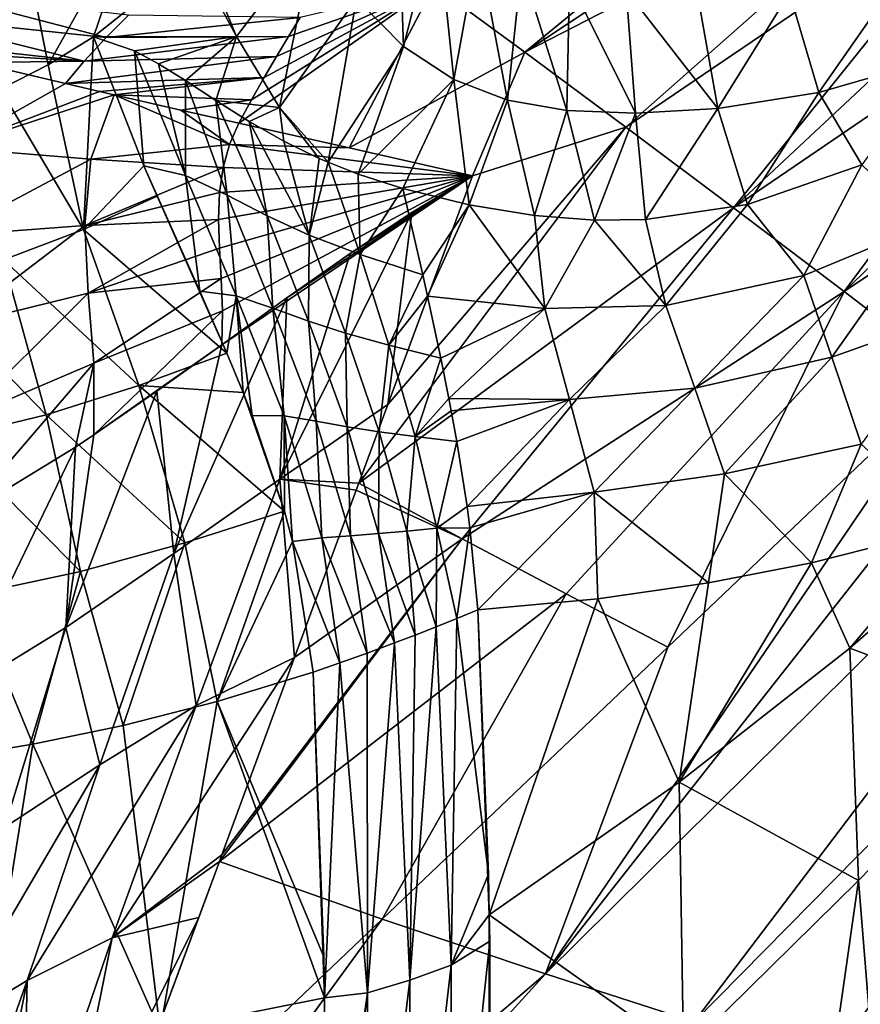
# Model space of a CAD drawing. Header units: millimetres. Extents: x -84 to 84, y -375 to 274.
# Tile 56 of 108: x 8 to 25, y 13 to 32. Entities that reach past the tile are written whole.
import ezdxf

# ---------------------------------------------------------------- set-up
doc = ezdxf.new("R2010")
doc.units = ezdxf.units.MM
doc.header["$LTSCALE"] = 148.96817
for name, color, linetype in [('29', 7, 'CONTINUOUS'), ('31', 7, 'CONTINUOUS'), ('32', 7, 'CONTINUOUS'), ('33', 7, 'CONTINUOUS'), ('35', 7, 'CONTINUOUS'), ('36', 7, 'CONTINUOUS'), ('37', 7, 'CONTINUOUS'), ('39', 7, 'CONTINUOUS'), ('42', 7, 'CONTINUOUS'), ('43', 7, 'CONTINUOUS'), ('45', 7, 'CONTINUOUS'), ('46', 7, 'CONTINUOUS'), ('48', 7, 'CONTINUOUS'), ('49', 7, 'CONTINUOUS'), ('51', 7, 'CONTINUOUS')]:
    doc.layers.add(name, color=color, linetype=linetype)

msp = doc.modelspace()

# ---------------------------------------------------------------- linework, layer by layer
at = {"layer": '29', "color": 7, "linetype": 'CONTINUOUS', "true_color": 0x69ffac}
for points in [[(22.492, 28.58, -10.869), (24.733, 29.359, -8.791), (23.595, 27.185, -10.894), (22.492, 28.58, -10.869)], [(23.595, 27.185, -10.894), (24.733, 29.359, -8.791), (25.976, 28.173, -8.755), (23.595, 27.185, -10.894)], [(15.737, 28.89, -16.494), (17.033, 28.571, -15.497), (16.126, 27.197, -16.816), (15.737, 28.89, -16.494)], [(16.126, 27.197, -16.816), (17.033, 28.571, -15.497), (16.219, 26.783, -16.886), (16.126, 27.197, -16.816)], [(16.219, 26.783, -16.886), (17.033, 28.571, -15.497), (18.516, 26.54, -15.1), (16.219, 26.783, -16.886)], [(17.033, 28.571, -15.497), (18.317, 28.364, -14.466), (18.516, 26.54, -15.1), (17.033, 28.571, -15.497)], [(20.49, 28.285, -12.639), (22.492, 28.58, -10.869), (20.892, 26.597, -13.182), (20.49, 28.285, -12.639)], [(20.892, 26.597, -13.182), (22.492, 28.58, -10.869), (23.595, 27.185, -10.894), (20.892, 26.597, -13.182)], [(18.317, 28.364, -14.466), (19.491, 28.273, -13.492), (18.516, 26.54, -15.1), (18.317, 28.364, -14.466)], [(18.516, 26.54, -15.1), (19.491, 28.273, -13.492), (20.892, 26.597, -13.182), (18.516, 26.54, -15.1)], [(19.491, 28.273, -13.492), (20.49, 28.285, -12.639), (20.892, 26.597, -13.182), (19.491, 28.273, -13.492)], [(23.595, 27.185, -10.894), (25.976, 28.173, -8.755), (24.148, 25.582, -11.183), (23.595, 27.185, -10.894)], [(24.148, 25.582, -11.183), (25.976, 28.173, -8.755), (26.622, 26.465, -9.058), (24.148, 25.582, -11.183)], [(20.892, 26.597, -13.182), (23.595, 27.185, -10.894), (21.457, 24.978, -13.408), (20.892, 26.597, -13.182)], [(21.457, 24.978, -13.408), (23.595, 27.185, -10.894), (24.148, 25.582, -11.183), (21.457, 24.978, -13.408)], [(16.219, 26.783, -16.886), (18.516, 26.54, -15.1), (16.48, 25.565, -17.079), (16.219, 26.783, -16.886)], [(16.48, 25.565, -17.079), (18.516, 26.54, -15.1), (16.638, 24.776, -17.194), (16.48, 25.565, -17.079)], [(16.638, 24.776, -17.194), (18.516, 26.54, -15.1), (19.005, 24.753, -15.366), (16.638, 24.776, -17.194)], [(18.516, 26.54, -15.1), (20.892, 26.597, -13.182), (19.005, 24.753, -15.366), (18.516, 26.54, -15.1)], [(19.005, 24.753, -15.366), (20.892, 26.597, -13.182), (21.457, 24.978, -13.408), (19.005, 24.753, -15.366)], [(24.719, 23.875, -11.284), (24.148, 25.582, -11.183), (26.622, 26.465, -9.058), (24.719, 23.875, -11.284)], [(22.038, 23.297, -13.502), (21.457, 24.978, -13.408), (24.148, 25.582, -11.183), (22.038, 23.297, -13.502)], [(24.719, 23.875, -11.284), (22.038, 23.297, -13.502), (24.148, 25.582, -11.183), (24.719, 23.875, -11.284)], [(19.487, 22.936, -15.554), (19.005, 24.753, -15.366), (21.457, 24.978, -13.408), (19.487, 22.936, -15.554)], [(22.038, 23.297, -13.502), (19.487, 22.936, -15.554), (21.457, 24.978, -13.408), (22.038, 23.297, -13.502)], [(16.638, 24.776, -17.194), (19.005, 24.753, -15.366), (16.684, 24.535, -17.228), (16.638, 24.776, -17.194)], [(16.684, 24.535, -17.228), (19.005, 24.753, -15.366), (16.794, 23.932, -17.312), (16.684, 24.535, -17.228)], [(19.005, 24.753, -15.366), (16.995, 22.655, -17.484), (16.794, 23.932, -17.312), (19.005, 24.753, -15.366)], [(19.487, 22.936, -15.554), (16.995, 22.655, -17.484), (19.005, 24.753, -15.366), (19.487, 22.936, -15.554)], [(22.038, 23.297, -13.502), (24.719, 23.875, -11.284), (23.743, 21.552, -12.623), (22.038, 23.297, -13.502)], [(23.743, 21.552, -12.623), (24.719, 23.875, -11.284), (26.511, 22.253, -10.301), (23.743, 21.552, -12.623)], [(19.487, 22.936, -15.554), (22.038, 23.297, -13.502), (21.729, 21.161, -14.287), (19.487, 22.936, -15.554)], [(21.729, 21.161, -14.287), (22.038, 23.297, -13.502), (23.743, 21.552, -12.623), (21.729, 21.161, -14.287)], [(16.995, 22.655, -17.484), (19.487, 22.936, -15.554), (17.051, 22.238, -17.539), (16.995, 22.655, -17.484)], [(17.051, 22.238, -17.539), (19.487, 22.936, -15.554), (17.205, 20.63, -17.761), (17.051, 22.238, -17.539)], [(17.205, 20.63, -17.761), (19.487, 22.936, -15.554), (19.558, 20.847, -16.012), (17.205, 20.63, -17.761)], [(19.558, 20.847, -16.012), (19.487, 22.936, -15.554), (21.729, 21.161, -14.287), (19.558, 20.847, -16.012)]]:
    msp.add_3dface(points, dxfattribs=at)
at = {"layer": '31', "color": 7, "linetype": 'CONTINUOUS', "true_color": 0x69ffac}
for points in [[(9.668, 31.867, -20.62), (9.472, 28.086, -21.374), (8.779, 31.321, -21.267), (9.668, 31.867, -20.62)], [(10.66, 29.34, -20.445), (9.472, 28.086, -21.374), (9.668, 31.867, -20.62), (10.66, 29.34, -20.445)], [(8.779, 31.321, -21.267), (9.472, 28.086, -21.374), (7.849, 30.844, -21.834), (8.779, 31.321, -21.267)], [(9.472, 28.086, -21.374), (7.909, 27.494, -22.222), (7.849, 30.844, -21.834), (9.472, 28.086, -21.374)], [(10.922, 28.741, -20.389), (9.472, 28.086, -21.374), (10.66, 29.34, -20.445), (10.922, 28.741, -20.389)], [(10.922, 28.741, -20.389), (12.286, 25.663, -20.092), (9.472, 28.086, -21.374), (10.922, 28.741, -20.389)], [(11.755, 26.881, -20.205), (12.286, 25.663, -20.092), (10.922, 28.741, -20.389), (11.755, 26.881, -20.205)], [(11.182, 28.159, -20.332), (11.755, 26.881, -20.205), (10.922, 28.741, -20.389), (11.182, 28.159, -20.332)], [(9.472, 28.086, -21.374), (10.562, 25.031, -21.205), (7.909, 27.494, -22.222), (9.472, 28.086, -21.374)], [(12.286, 25.663, -20.092), (10.562, 25.031, -21.205), (9.472, 28.086, -21.374), (12.286, 25.663, -20.092)], [(7.909, 27.494, -22.222), (8.741, 24.452, -22.172), (6.246, 27.022, -22.913), (7.909, 27.494, -22.222)], [(10.562, 25.031, -21.205), (8.741, 24.452, -22.172), (7.909, 27.494, -22.222), (10.562, 25.031, -21.205)], [(8.741, 24.452, -22.172), (6.819, 23.986, -22.968), (6.246, 27.022, -22.913), (8.741, 24.452, -22.172)], [(12.286, 25.663, -20.092), (12.604, 24.891, -20.03), (10.562, 25.031, -21.205), (12.286, 25.663, -20.092)], [(10.562, 25.031, -21.205), (11.462, 21.942, -21.119), (8.741, 24.452, -22.172), (10.562, 25.031, -21.205)], [(13.415, 22.565, -19.919), (11.462, 21.942, -21.119), (10.562, 25.031, -21.205), (13.415, 22.565, -19.919)], [(12.604, 24.891, -20.03), (13.415, 22.565, -19.919), (10.562, 25.031, -21.205), (12.604, 24.891, -20.03)], [(12.78, 24.442, -19.999), (13.415, 22.565, -19.919), (12.604, 24.891, -20.03), (12.78, 24.442, -19.999)], [(8.741, 24.452, -22.172), (9.418, 21.379, -22.171), (6.819, 23.986, -22.968), (8.741, 24.452, -22.172)], [(11.462, 21.942, -21.119), (9.418, 21.379, -22.171), (8.741, 24.452, -22.172), (11.462, 21.942, -21.119)], [(9.418, 21.379, -22.171), (7.275, 20.924, -23.044), (6.819, 23.986, -22.968), (9.418, 21.379, -22.171)], [(13.415, 22.565, -19.919), (12.092, 18.829, -21.166), (11.462, 21.942, -21.119), (13.415, 22.565, -19.919)], [(13.575, 21.967, -19.916), (12.092, 18.829, -21.166), (13.415, 22.565, -19.919), (13.575, 21.967, -19.916)], [(11.462, 21.942, -21.119), (10.253, 18.359, -22.097), (9.418, 21.379, -22.171), (11.462, 21.942, -21.119)], [(12.092, 18.829, -21.166), (10.253, 18.359, -22.097), (11.462, 21.942, -21.119), (12.092, 18.829, -21.166)], [(13.974, 19.408, -20.049), (12.092, 18.829, -21.166), (13.575, 21.967, -19.916), (13.974, 19.408, -20.049)], [(9.418, 21.379, -22.171), (8.481, 17.991, -22.845), (7.275, 20.924, -23.044), (9.418, 21.379, -22.171)], [(10.253, 18.359, -22.097), (8.481, 17.991, -22.845), (9.418, 21.379, -22.171), (10.253, 18.359, -22.097)], [(8.481, 17.991, -22.845), (6.755, 17.708, -23.432), (7.275, 20.924, -23.044), (8.481, 17.991, -22.845)]]:
    msp.add_3dface(points, dxfattribs=at)
at = {"layer": '32', "color": 7, "linetype": 'CONTINUOUS', "true_color": 0x69ffac}
for points in [[(10.66, 29.34, -20.445), (9.668, 31.867, -20.62), (10.476, 31.596, -20.105), (10.66, 29.34, -20.445)], [(11.476, 29.147, -19.915), (10.66, 29.34, -20.445), (10.476, 31.596, -20.105), (11.476, 29.147, -19.915)], [(10.946, 31.341, -19.805), (11.476, 29.147, -19.915), (10.476, 31.596, -20.105), (10.946, 31.341, -19.805)], [(11.471, 31.012, -19.467), (11.476, 29.147, -19.915), (10.946, 31.341, -19.805), (11.471, 31.012, -19.467)], [(12.289, 28.761, -19.4), (11.476, 29.147, -19.915), (11.471, 31.012, -19.467), (12.289, 28.761, -19.4)], [(12.07, 30.617, -19.076), (12.289, 28.761, -19.4), (11.471, 31.012, -19.467), (12.07, 30.617, -19.076)], [(13.073, 28.36, -18.901), (12.289, 28.761, -19.4), (12.07, 30.617, -19.076), (13.073, 28.36, -18.901)], [(12.725, 30.204, -18.641), (13.073, 28.36, -18.901), (12.07, 30.617, -19.076), (12.725, 30.204, -18.641)], [(13.898, 27.978, -18.36), (13.073, 28.36, -18.901), (12.725, 30.204, -18.641), (13.898, 27.978, -18.36)], [(13.402, 29.822, -18.179), (13.898, 27.978, -18.36), (12.725, 30.204, -18.641), (13.402, 29.822, -18.179)], [(14.097, 29.484, -17.693), (13.898, 27.978, -18.36), (13.402, 29.822, -18.179), (14.097, 29.484, -17.693)], [(14.273, 29.407, -17.568), (13.898, 27.978, -18.36), (14.097, 29.484, -17.693), (14.273, 29.407, -17.568)], [(14.897, 27.598, -17.679), (13.898, 27.978, -18.36), (14.273, 29.407, -17.568), (14.897, 27.598, -17.679)], [(14.859, 29.175, -17.145), (14.897, 27.598, -17.679), (14.273, 29.407, -17.568), (14.859, 29.175, -17.145)], [(11.755, 26.881, -20.205), (11.182, 28.159, -20.332), (10.66, 29.34, -20.445), (11.755, 26.881, -20.205)], [(11.755, 26.881, -20.205), (10.66, 29.34, -20.445), (11.476, 29.147, -19.915), (11.755, 26.881, -20.205)], [(11.182, 28.159, -20.332), (10.922, 28.741, -20.389), (10.66, 29.34, -20.445), (11.182, 28.159, -20.332)], [(15.737, 28.89, -16.494), (14.897, 27.598, -17.679), (14.859, 29.175, -17.145), (15.737, 28.89, -16.494)], [(11.755, 26.881, -20.205), (11.476, 29.147, -19.915), (12.468, 26.79, -19.742), (11.755, 26.881, -20.205)], [(11.476, 29.147, -19.915), (12.289, 28.761, -19.4), (12.468, 26.79, -19.742), (11.476, 29.147, -19.915)], [(15.737, 28.89, -16.494), (16.126, 27.197, -16.816), (14.897, 27.598, -17.679), (15.737, 28.89, -16.494)], [(12.289, 28.761, -19.4), (13.073, 28.36, -18.901), (13.188, 26.545, -19.288), (12.289, 28.761, -19.4)], [(12.468, 26.79, -19.742), (12.289, 28.761, -19.4), (13.188, 26.545, -19.288), (12.468, 26.79, -19.742)], [(13.073, 28.36, -18.901), (13.898, 27.978, -18.36), (13.883, 26.292, -18.846), (13.073, 28.36, -18.901)], [(13.188, 26.545, -19.288), (13.073, 28.36, -18.901), (13.883, 26.292, -18.846), (13.188, 26.545, -19.288)], [(13.883, 26.292, -18.846), (13.898, 27.978, -18.36), (14.608, 26.054, -18.372), (13.883, 26.292, -18.846)], [(13.898, 27.978, -18.36), (14.897, 27.598, -17.679), (14.608, 26.054, -18.372), (13.898, 27.978, -18.36)], [(14.608, 26.054, -18.372), (14.897, 27.598, -17.679), (15.46, 25.819, -17.794), (14.608, 26.054, -18.372)], [(14.897, 27.598, -17.679), (16.126, 27.197, -16.816), (15.46, 25.819, -17.794), (14.897, 27.598, -17.679)], [(16.126, 27.197, -16.816), (16.219, 26.783, -16.886), (15.46, 25.819, -17.794), (16.126, 27.197, -16.816)], [(12.286, 25.663, -20.092), (11.755, 26.881, -20.205), (12.468, 26.79, -19.742), (12.286, 25.663, -20.092)], [(12.604, 24.891, -20.03), (12.286, 25.663, -20.092), (12.468, 26.79, -19.742), (12.604, 24.891, -20.03)], [(12.78, 24.442, -19.999), (12.604, 24.891, -20.03), (12.468, 26.79, -19.742), (12.78, 24.442, -19.999)], [(12.78, 24.442, -19.999), (12.468, 26.79, -19.742), (13.41, 24.432, -19.594), (12.78, 24.442, -19.999)], [(12.468, 26.79, -19.742), (13.188, 26.545, -19.288), (13.41, 24.432, -19.594), (12.468, 26.79, -19.742)], [(16.219, 26.783, -16.886), (16.48, 25.565, -17.079), (15.46, 25.819, -17.794), (16.219, 26.783, -16.886)], [(13.188, 26.545, -19.288), (13.883, 26.292, -18.846), (14.038, 24.327, -19.194), (13.188, 26.545, -19.288)], [(13.41, 24.432, -19.594), (13.188, 26.545, -19.288), (14.038, 24.327, -19.194), (13.41, 24.432, -19.594)], [(13.883, 26.292, -18.846), (14.608, 26.054, -18.372), (14.646, 24.218, -18.799), (13.883, 26.292, -18.846)], [(14.038, 24.327, -19.194), (13.883, 26.292, -18.846), (14.646, 24.218, -18.799), (14.038, 24.327, -19.194)], [(14.608, 26.054, -18.372), (15.46, 25.819, -17.794), (15.27, 24.123, -18.381), (14.608, 26.054, -18.372)], [(14.646, 24.218, -18.799), (14.608, 26.054, -18.372), (15.27, 24.123, -18.381), (14.646, 24.218, -18.799)], [(15.27, 24.123, -18.381), (15.46, 25.819, -17.794), (15.977, 24.031, -17.893), (15.27, 24.123, -18.381)], [(15.46, 25.819, -17.794), (16.48, 25.565, -17.079), (15.977, 24.031, -17.893), (15.46, 25.819, -17.794)], [(16.48, 25.565, -17.079), (16.638, 24.776, -17.194), (15.977, 24.031, -17.893), (16.48, 25.565, -17.079)], [(16.638, 24.776, -17.194), (16.684, 24.535, -17.228), (15.977, 24.031, -17.893), (16.638, 24.776, -17.194)], [(16.684, 24.535, -17.228), (16.794, 23.932, -17.312), (15.977, 24.031, -17.893), (16.684, 24.535, -17.228)], [(13.415, 22.565, -19.919), (12.78, 24.442, -19.999), (13.41, 24.432, -19.594), (13.415, 22.565, -19.919)], [(13.575, 21.967, -19.916), (13.41, 24.432, -19.594), (14.148, 22.041, -19.549), (13.575, 21.967, -19.916)], [(13.575, 21.967, -19.916), (13.415, 22.565, -19.919), (13.41, 24.432, -19.594), (13.575, 21.967, -19.916)], [(13.41, 24.432, -19.594), (14.038, 24.327, -19.194), (14.148, 22.041, -19.549), (13.41, 24.432, -19.594)], [(14.038, 24.327, -19.194), (14.646, 24.218, -18.799), (14.71, 22.081, -19.182), (14.038, 24.327, -19.194)], [(14.148, 22.041, -19.549), (14.038, 24.327, -19.194), (14.71, 22.081, -19.182), (14.148, 22.041, -19.549)], [(14.646, 24.218, -18.799), (15.27, 24.123, -18.381), (15.257, 22.123, -18.812), (14.646, 24.218, -18.799)], [(14.71, 22.081, -19.182), (14.646, 24.218, -18.799), (15.257, 22.123, -18.812), (14.71, 22.081, -19.182)], [(15.257, 22.123, -18.812), (15.27, 24.123, -18.381), (15.81, 22.173, -18.427), (15.257, 22.123, -18.812)], [(15.27, 24.123, -18.381), (15.977, 24.031, -17.893), (15.81, 22.173, -18.427), (15.27, 24.123, -18.381)], [(15.81, 22.173, -18.427), (15.977, 24.031, -17.893), (16.402, 22.228, -18.004), (15.81, 22.173, -18.427)], [(15.977, 24.031, -17.893), (16.794, 23.932, -17.312), (16.402, 22.228, -18.004), (15.977, 24.031, -17.893)], [(16.794, 23.932, -17.312), (16.995, 22.655, -17.484), (16.402, 22.228, -18.004), (16.794, 23.932, -17.312)], [(16.995, 22.655, -17.484), (17.051, 22.238, -17.539), (16.402, 22.228, -18.004), (16.995, 22.655, -17.484)], [(15.81, 22.173, -18.427), (16.402, 22.228, -18.004), (16.386, 20.293, -18.384), (15.81, 22.173, -18.427)], [(16.386, 20.293, -18.384), (16.402, 22.228, -18.004), (16.795, 20.458, -18.077), (16.386, 20.293, -18.384)], [(16.402, 22.228, -18.004), (17.051, 22.238, -17.539), (16.795, 20.458, -18.077), (16.402, 22.228, -18.004)], [(17.051, 22.238, -17.539), (17.205, 20.63, -17.761), (16.795, 20.458, -18.077), (17.051, 22.238, -17.539)], [(13.575, 21.967, -19.916), (14.148, 22.041, -19.549), (14.503, 19.59, -19.706), (13.575, 21.967, -19.916)], [(14.148, 22.041, -19.549), (14.71, 22.081, -19.182), (15.037, 19.779, -19.347), (14.148, 22.041, -19.549)], [(14.503, 19.59, -19.706), (14.148, 22.041, -19.549), (15.037, 19.779, -19.347), (14.503, 19.59, -19.706)], [(14.71, 22.081, -19.182), (15.257, 22.123, -18.812), (15.574, 19.978, -18.974), (14.71, 22.081, -19.182)], [(15.037, 19.779, -19.347), (14.71, 22.081, -19.182), (15.574, 19.978, -18.974), (15.037, 19.779, -19.347)], [(15.257, 22.123, -18.812), (15.81, 22.173, -18.427), (15.979, 20.132, -18.683), (15.257, 22.123, -18.812)], [(15.574, 19.978, -18.974), (15.257, 22.123, -18.812), (15.979, 20.132, -18.683), (15.574, 19.978, -18.974)], [(15.979, 20.132, -18.683), (15.81, 22.173, -18.427), (16.386, 20.293, -18.384), (15.979, 20.132, -18.683)], [(13.974, 19.408, -20.049), (13.575, 21.967, -19.916), (14.503, 19.59, -19.706), (13.974, 19.408, -20.049)]]:
    msp.add_3dface(points, dxfattribs=at)
at = {"layer": '33', "color": 7, "linetype": 'CONTINUOUS', "true_color": 0x69ffac}
for points in [[(14.829, 32.623, -15.532), (15.631, 35.086, -12.825), (15.748, 31.678, -15.052), (14.829, 32.623, -15.532)], [(15.631, 35.086, -12.825), (16.403, 34.25, -12.362), (15.748, 31.678, -15.052), (15.631, 35.086, -12.825)], [(15.748, 31.678, -15.052), (16.403, 34.25, -12.362), (16.734, 31.028, -14.428), (15.748, 31.678, -15.052)], [(16.403, 34.25, -12.362), (17.213, 33.656, -11.809), (16.734, 31.028, -14.428), (16.403, 34.25, -12.362)], [(11.777, 33.573, -18.534), (14.009, 33.894, -15.884), (12.475, 31.874, -18.356), (11.777, 33.573, -18.534)], [(12.475, 31.874, -18.356), (14.009, 33.894, -15.884), (13.315, 30.482, -18.036), (12.475, 31.874, -18.356)], [(14.009, 33.894, -15.884), (14.829, 32.623, -15.532), (13.315, 30.482, -18.036), (14.009, 33.894, -15.884)], [(16.734, 31.028, -14.428), (17.213, 33.656, -11.809), (17.789, 30.626, -13.629), (16.734, 31.028, -14.428)], [(17.213, 33.656, -11.809), (18.062, 33.25, -11.13), (17.789, 30.626, -13.629), (17.213, 33.656, -11.809)], [(12.475, 31.874, -18.356), (9.668, 31.867, -20.62), (11.64, 33.438, -18.702), (12.475, 31.874, -18.356)], [(11.777, 33.573, -18.534), (12.475, 31.874, -18.356), (11.64, 33.438, -18.702), (11.777, 33.573, -18.534)], [(17.789, 30.626, -13.629), (18.062, 33.25, -11.13), (18.953, 30.42, -12.619), (17.789, 30.626, -13.629)], [(18.062, 33.25, -11.13), (19, 32.976, -10.281), (18.953, 30.42, -12.619), (18.062, 33.25, -11.13)], [(23.317, 32.729, -6.515), (25.525, 33.124, -5.017), (23.891, 30.774, -8.131), (23.317, 32.729, -6.515)], [(23.891, 30.774, -8.131), (25.525, 33.124, -5.017), (26.251, 31.454, -6.266), (23.891, 30.774, -8.131)], [(18.953, 30.42, -12.619), (19, 32.976, -10.281), (20.296, 30.368, -11.367), (18.953, 30.42, -12.619)], [(19, 32.976, -10.281), (20.113, 32.786, -9.226), (20.296, 30.368, -11.367), (19, 32.976, -10.281)], [(20.113, 32.786, -9.226), (21.518, 32.674, -7.954), (21.912, 30.462, -9.86), (20.113, 32.786, -9.226)], [(20.296, 30.368, -11.367), (20.113, 32.786, -9.226), (21.912, 30.462, -9.86), (20.296, 30.368, -11.367)], [(21.518, 32.674, -7.954), (23.317, 32.729, -6.515), (21.912, 30.462, -9.86), (21.518, 32.674, -7.954)], [(21.912, 30.462, -9.86), (23.317, 32.729, -6.515), (23.891, 30.774, -8.131), (21.912, 30.462, -9.86)], [(14.829, 32.623, -15.532), (14.273, 29.407, -17.568), (13.315, 30.482, -18.036), (14.829, 32.623, -15.532)], [(14.273, 29.407, -17.568), (14.829, 32.623, -15.532), (15.748, 31.678, -15.052), (14.273, 29.407, -17.568)], [(10.476, 31.596, -20.105), (9.668, 31.867, -20.62), (12.475, 31.874, -18.356), (10.476, 31.596, -20.105)], [(10.946, 31.341, -19.805), (10.476, 31.596, -20.105), (12.475, 31.874, -18.356), (10.946, 31.341, -19.805)], [(11.471, 31.012, -19.467), (10.946, 31.341, -19.805), (12.475, 31.874, -18.356), (11.471, 31.012, -19.467)], [(12.07, 30.617, -19.076), (11.471, 31.012, -19.467), (12.475, 31.874, -18.356), (12.07, 30.617, -19.076)], [(12.07, 30.617, -19.076), (12.475, 31.874, -18.356), (13.315, 30.482, -18.036), (12.07, 30.617, -19.076)], [(14.859, 29.175, -17.145), (14.273, 29.407, -17.568), (15.748, 31.678, -15.052), (14.859, 29.175, -17.145)], [(14.859, 29.175, -17.145), (15.748, 31.678, -15.052), (16.734, 31.028, -14.428), (14.859, 29.175, -17.145)], [(24.733, 29.359, -8.791), (23.891, 30.774, -8.131), (26.251, 31.454, -6.266), (24.733, 29.359, -8.791)], [(15.737, 28.89, -16.494), (14.859, 29.175, -17.145), (16.734, 31.028, -14.428), (15.737, 28.89, -16.494)], [(17.033, 28.571, -15.497), (15.737, 28.89, -16.494), (16.734, 31.028, -14.428), (17.033, 28.571, -15.497)], [(17.033, 28.571, -15.497), (16.734, 31.028, -14.428), (17.789, 30.626, -13.629), (17.033, 28.571, -15.497)], [(22.492, 28.58, -10.869), (21.912, 30.462, -9.86), (23.891, 30.774, -8.131), (22.492, 28.58, -10.869)], [(24.733, 29.359, -8.791), (22.492, 28.58, -10.869), (23.891, 30.774, -8.131), (24.733, 29.359, -8.791)], [(12.725, 30.204, -18.641), (12.07, 30.617, -19.076), (13.315, 30.482, -18.036), (12.725, 30.204, -18.641)], [(18.317, 28.364, -14.466), (17.033, 28.571, -15.497), (17.789, 30.626, -13.629), (18.317, 28.364, -14.466)], [(18.317, 28.364, -14.466), (17.789, 30.626, -13.629), (18.953, 30.42, -12.619), (18.317, 28.364, -14.466)], [(13.402, 29.822, -18.179), (12.725, 30.204, -18.641), (13.315, 30.482, -18.036), (13.402, 29.822, -18.179)], [(14.273, 29.407, -17.568), (14.097, 29.484, -17.693), (13.315, 30.482, -18.036), (14.273, 29.407, -17.568)], [(14.097, 29.484, -17.693), (13.402, 29.822, -18.179), (13.315, 30.482, -18.036), (14.097, 29.484, -17.693)], [(19.491, 28.273, -13.492), (18.317, 28.364, -14.466), (18.953, 30.42, -12.619), (19.491, 28.273, -13.492)], [(19.491, 28.273, -13.492), (18.953, 30.42, -12.619), (20.296, 30.368, -11.367), (19.491, 28.273, -13.492)], [(20.49, 28.285, -12.639), (19.491, 28.273, -13.492), (20.296, 30.368, -11.367), (20.49, 28.285, -12.639)], [(20.49, 28.285, -12.639), (20.296, 30.368, -11.367), (21.912, 30.462, -9.86), (20.49, 28.285, -12.639)], [(22.492, 28.58, -10.869), (20.49, 28.285, -12.639), (21.912, 30.462, -9.86), (22.492, 28.58, -10.869)]]:
    msp.add_3dface(points, dxfattribs=at)
at = {"layer": '35', "color": 7, "linetype": 'CONTINUOUS', "true_color": 0x69ffac}
for points in [[(16.795, 20.458, -18.077), (17.205, 20.63, -17.761), (17.415, 15.442, -18.267), (16.795, 20.458, -18.077)], [(15.979, 20.132, -18.683), (16.386, 20.293, -18.384), (15.875, 13.362, -19.434), (15.979, 20.132, -18.683)], [(16.386, 20.293, -18.384), (16.683, 13.659, -18.875), (15.875, 13.362, -19.434), (16.386, 20.293, -18.384)], [(16.386, 20.293, -18.384), (16.795, 20.458, -18.077), (16.683, 13.659, -18.875), (16.386, 20.293, -18.384)], [(16.683, 13.659, -18.875), (16.795, 20.458, -18.077), (17.415, 15.442, -18.267), (16.683, 13.659, -18.875)], [(15.574, 19.978, -18.974), (15.979, 20.132, -18.683), (15.875, 13.362, -19.434), (15.574, 19.978, -18.974)], [(15.037, 19.779, -19.347), (15.574, 19.978, -18.974), (15.041, 13.113, -19.988), (15.037, 19.779, -19.347)], [(15.574, 19.978, -18.974), (15.875, 13.362, -19.434), (15.041, 13.113, -19.988), (15.574, 19.978, -18.974)], [(14.503, 19.59, -19.706), (15.037, 19.779, -19.347), (15.041, 13.113, -19.988), (14.503, 19.59, -19.706)], [(13.974, 19.408, -20.049), (14.503, 19.59, -19.706), (14.2, 13.015, -20.51), (13.974, 19.408, -20.049)], [(14.503, 19.59, -19.706), (15.041, 13.113, -19.988), (14.2, 13.015, -20.51), (14.503, 19.59, -19.706)], [(14.185, 13.825, -20.474), (13.974, 19.408, -20.049), (14.2, 13.015, -20.51), (14.185, 13.825, -20.474)], [(17.43, 14.649, -18.309), (16.683, 13.659, -18.875), (17.415, 15.442, -18.267), (17.43, 14.649, -18.309)], [(17.438, 14.127, -18.331), (16.683, 13.659, -18.875), (17.43, 14.649, -18.309), (17.438, 14.127, -18.331)], [(17.397, 7.535, -18.327), (16.68, 6.956, -18.84), (17.438, 14.127, -18.331), (17.397, 7.535, -18.327)], [(17.438, 14.127, -18.331), (16.68, 6.956, -18.84), (16.683, 13.659, -18.875), (17.438, 14.127, -18.331)], [(17.434, 9.343, -18.38), (17.397, 7.535, -18.327), (17.438, 14.127, -18.331), (17.434, 9.343, -18.38)], [(16.683, 13.659, -18.875), (15.879, 6.683, -19.419), (15.875, 13.362, -19.434), (16.683, 13.659, -18.875)], [(16.68, 6.956, -18.84), (15.879, 6.683, -19.419), (16.683, 13.659, -18.875), (16.68, 6.956, -18.84)], [(15.879, 6.683, -19.419), (15.037, 6.492, -20.007), (15.875, 13.362, -19.434), (15.879, 6.683, -19.419)], [(15.875, 13.362, -19.434), (15.037, 6.492, -20.007), (15.041, 13.113, -19.988), (15.875, 13.362, -19.434)], [(14.2, 13.015, -20.51), (15.041, 13.113, -19.988), (14.217, 7.312, -20.575), (14.2, 13.015, -20.51)], [(15.037, 6.492, -20.007), (14.203, 6.32, -20.552), (15.041, 13.113, -19.988), (15.037, 6.492, -20.007)], [(15.041, 13.113, -19.988), (14.203, 6.32, -20.552), (14.207, 6.572, -20.559), (15.041, 13.113, -19.988)], [(14.217, 7.312, -20.575), (15.041, 13.113, -19.988), (14.207, 6.572, -20.559), (14.217, 7.312, -20.575)]]:
    msp.add_3dface(points, dxfattribs=at)
at = {"layer": '36', "color": 7, "linetype": 'CONTINUOUS', "true_color": 0x69ffac}
for points in [[(12.092, 18.829, -21.166), (13.974, 19.408, -20.049), (14.185, 13.825, -20.474), (12.092, 18.829, -21.166)], [(10.253, 18.359, -22.097), (12.092, 18.829, -21.166), (10.977, 12.379, -22.211), (10.253, 18.359, -22.097)], [(12.092, 18.829, -21.166), (14.2, 13.015, -20.51), (10.977, 12.379, -22.211), (12.092, 18.829, -21.166)], [(12.092, 18.829, -21.166), (14.185, 13.825, -20.474), (14.2, 13.015, -20.51), (12.092, 18.829, -21.166)], [(8.481, 17.991, -22.845), (10.253, 18.359, -22.097), (10.977, 12.379, -22.211), (8.481, 17.991, -22.845)], [(6.755, 17.708, -23.432), (8.481, 17.991, -22.845), (7.502, 11.913, -23.515), (6.755, 17.708, -23.432)], [(8.481, 17.991, -22.845), (10.977, 12.379, -22.211), (7.502, 11.913, -23.515), (8.481, 17.991, -22.845)], [(14.2, 13.015, -20.51), (14.217, 7.312, -20.575), (10.977, 12.379, -22.211), (14.2, 13.015, -20.51)]]:
    msp.add_3dface(points, dxfattribs=at)
at = {"layer": '37', "color": 7, "linetype": 'CONTINUOUS', "true_color": 0x69ffac}
for points in [[(26.511, 22.253, -10.301), (27.609, 22.587, -9.385), (24.498, 19.879, -12.352), (26.511, 22.253, -10.301)], [(27.609, 22.587, -9.385), (27.868, 18.611, -9.728), (24.498, 19.879, -12.352), (27.609, 22.587, -9.385)], [(23.743, 21.552, -12.623), (26.511, 22.253, -10.301), (24.498, 19.879, -12.352), (23.743, 21.552, -12.623)], [(21.729, 21.161, -14.287), (23.743, 21.552, -12.623), (21.15, 17.247, -15.357), (21.729, 21.161, -14.287)], [(23.743, 21.552, -12.623), (24.498, 19.879, -12.352), (21.15, 17.247, -15.357), (23.743, 21.552, -12.623)], [(19.558, 20.847, -16.012), (21.729, 21.161, -14.287), (21.15, 17.247, -15.357), (19.558, 20.847, -16.012)], [(17.205, 20.63, -17.761), (19.558, 20.847, -16.012), (17.43, 14.649, -18.309), (17.205, 20.63, -17.761)], [(17.43, 14.649, -18.309), (19.558, 20.847, -16.012), (21.15, 17.247, -15.357), (17.43, 14.649, -18.309)], [(17.205, 20.63, -17.761), (17.43, 14.649, -18.309), (17.415, 15.442, -18.267), (17.205, 20.63, -17.761)], [(24.498, 19.879, -12.352), (24.669, 15.322, -12.566), (21.15, 17.247, -15.357), (24.498, 19.879, -12.352)], [(27.868, 18.611, -9.728), (24.669, 15.322, -12.566), (24.498, 19.879, -12.352), (27.868, 18.611, -9.728)], [(24.669, 15.322, -12.566), (27.868, 18.611, -9.728), (24.956, 11.754, -12.038), (24.669, 15.322, -12.566)], [(21.24, 11.939, -15.442), (17.43, 14.649, -18.309), (21.15, 17.247, -15.357), (21.24, 11.939, -15.442)], [(24.669, 15.322, -12.566), (21.24, 11.939, -15.442), (21.15, 17.247, -15.357), (24.669, 15.322, -12.566)], [(21.24, 11.939, -15.442), (24.669, 15.322, -12.566), (23.994, 10.591, -12.807), (21.24, 11.939, -15.442)], [(23.994, 10.591, -12.807), (24.669, 15.322, -12.566), (24.956, 11.754, -12.038), (23.994, 10.591, -12.807)], [(17.418, 8.401, -18.358), (17.438, 14.127, -18.331), (17.43, 14.649, -18.309), (17.418, 8.401, -18.358)], [(17.418, 8.401, -18.358), (17.43, 14.649, -18.309), (21.24, 11.939, -15.442), (17.418, 8.401, -18.358)], [(17.418, 8.401, -18.358), (17.434, 9.343, -18.38), (17.438, 14.127, -18.331), (17.418, 8.401, -18.358)]]:
    msp.add_3dface(points, dxfattribs=at)
at = {"layer": '39', "color": 7, "linetype": 'CONTINUOUS', "true_color": 0x69ffac}
for points in [[(28.741, 13.052, -8.385), (27.827, 11.94, -9.127), (19.801, 2.391, -15.399), (28.741, 13.052, -8.385)], [(28.356, 12.869, -8.774), (28.741, 13.052, -8.385), (19.801, 2.391, -15.399), (28.356, 12.869, -8.774)]]:
    msp.add_3dface(points, dxfattribs=at)
at = {"layer": '42', "color": 7, "linetype": 'CONTINUOUS', "true_color": 0x69ffac}
for points in [[(7.38, 31.363, 14.668), (6.887, 29.689, 15.775), (9.124, 30.951, 15.467), (7.38, 31.363, 14.668)], [(6.887, 29.689, 15.775), (9.788, 30.797, 15.823), (9.124, 30.951, 15.467), (6.887, 29.689, 15.775)], [(10.078, 30.73, 15.988), (9.788, 30.797, 15.823), (6.887, 29.689, 15.775), (10.078, 30.73, 15.988)], [(9.62, 29.466, 16.753), (10.078, 30.73, 15.988), (6.887, 29.689, 15.775), (9.62, 29.466, 16.753)], [(9.62, 29.466, 16.753), (12.338, 29.759, 17.809), (10.078, 30.73, 15.988), (9.62, 29.466, 16.753)], [(10.078, 30.73, 15.988), (12.338, 29.759, 17.809), (11.381, 30.432, 16.799), (10.078, 30.73, 15.988)], [(12.338, 29.759, 17.809), (12.522, 30.176, 17.603), (11.381, 30.432, 16.799), (12.338, 29.759, 17.809)], [(12.211, 29.306, 18.057), (12.338, 29.759, 17.809), (9.62, 29.466, 16.753), (12.211, 29.306, 18.057)], [(6.789, 27.963, 16.91), (9.62, 29.466, 16.753), (6.887, 29.689, 15.775), (6.789, 27.963, 16.91)], [(9.499, 28.169, 17.599), (9.62, 29.466, 16.753), (6.789, 27.963, 16.91), (9.499, 28.169, 17.599)], [(9.499, 28.169, 17.599), (12.211, 29.306, 18.057), (9.62, 29.466, 16.753), (9.499, 28.169, 17.599)], [(12.141, 28.814, 18.345), (12.211, 29.306, 18.057), (9.499, 28.169, 17.599), (12.141, 28.814, 18.345)], [(12.121, 28.285, 18.665), (12.141, 28.814, 18.345), (9.499, 28.169, 17.599), (12.121, 28.285, 18.665)], [(9.565, 26.837, 18.458), (12.121, 28.285, 18.665), (9.499, 28.169, 17.599), (9.565, 26.837, 18.458)], [(12.14, 27.724, 19.008), (12.121, 28.285, 18.665), (9.565, 26.837, 18.458), (12.14, 27.724, 19.008)], [(6.902, 26.185, 18.012), (9.499, 28.169, 17.599), (6.789, 27.963, 16.91), (6.902, 26.185, 18.012)], [(9.565, 26.837, 18.458), (9.499, 28.169, 17.599), (6.902, 26.185, 18.012), (9.565, 26.837, 18.458)], [(12.176, 27.126, 19.361), (12.14, 27.724, 19.008), (9.565, 26.837, 18.458), (12.176, 27.126, 19.361)], [(9.677, 25.469, 19.269), (12.176, 27.126, 19.361), (9.565, 26.837, 18.458), (9.677, 25.469, 19.269)], [(12.202, 26.494, 19.713), (12.176, 27.126, 19.361), (9.677, 25.469, 19.269), (12.202, 26.494, 19.713)], [(7.067, 24.354, 19.035), (9.565, 26.837, 18.458), (6.902, 26.185, 18.012), (7.067, 24.354, 19.035)], [(9.677, 25.469, 19.269), (9.565, 26.837, 18.458), (7.067, 24.354, 19.035), (9.677, 25.469, 19.269)], [(9.679, 24.064, 19.976), (12.202, 26.494, 19.713), (9.677, 25.469, 19.269), (9.679, 24.064, 19.976)], [(12.184, 25.829, 20.042), (12.202, 26.494, 19.713), (9.679, 24.064, 19.976), (12.184, 25.829, 20.042)], [(10.914, 24.92, 20.004), (12.184, 25.829, 20.042), (9.679, 24.064, 19.976), (10.914, 24.92, 20.004)], [(7.108, 22.472, 19.942), (9.677, 25.469, 19.269), (7.067, 24.354, 19.035), (7.108, 22.472, 19.942)], [(9.315, 23.821, 19.97), (9.677, 25.469, 19.269), (7.108, 22.472, 19.942), (9.315, 23.821, 19.97)], [(9.679, 24.064, 19.976), (9.677, 25.469, 19.269), (9.315, 23.821, 19.97), (9.679, 24.064, 19.976)]]:
    msp.add_3dface(points, dxfattribs=at)
at = {"layer": '43', "color": 7, "linetype": 'CONTINUOUS', "true_color": 0x69ffac}
for points in [[(12.522, 30.176, 17.603), (12.338, 29.759, 17.809), (14.68, 29.69, 19.04), (12.522, 30.176, 17.603)], [(12.338, 29.759, 17.809), (12.211, 29.306, 18.057), (17.098, 29.142, 20.313), (12.338, 29.759, 17.809)], [(12.338, 29.759, 17.809), (17.098, 29.142, 20.313), (14.68, 29.69, 19.04), (12.338, 29.759, 17.809)], [(12.211, 29.306, 18.057), (12.141, 28.814, 18.345), (17.098, 29.142, 20.313), (12.211, 29.306, 18.057)], [(12.141, 28.814, 18.345), (12.121, 28.285, 18.665), (17.098, 29.142, 20.313), (12.141, 28.814, 18.345)], [(12.121, 28.285, 18.665), (12.14, 27.724, 19.008), (17.098, 29.142, 20.313), (12.121, 28.285, 18.665)], [(12.14, 27.724, 19.008), (12.176, 27.126, 19.361), (17.098, 29.142, 20.313), (12.14, 27.724, 19.008)], [(12.176, 27.126, 19.361), (12.202, 26.494, 19.713), (17.098, 29.142, 20.313), (12.176, 27.126, 19.361)], [(12.202, 26.494, 19.713), (12.184, 25.829, 20.042), (17.098, 29.142, 20.313), (12.202, 26.494, 19.713)], [(17.098, 29.142, 20.313), (12.184, 25.829, 20.042), (13.46, 26.747, 20.092), (17.098, 29.142, 20.313)], [(14.7, 27.616, 20.153), (17.098, 29.142, 20.313), (13.46, 26.747, 20.092), (14.7, 27.616, 20.153)], [(15.911, 28.419, 20.227), (17.098, 29.142, 20.313), (14.7, 27.616, 20.153), (15.911, 28.419, 20.227)]]:
    msp.add_3dface(points, dxfattribs=at)
at = {"layer": '45', "color": 7, "linetype": 'CONTINUOUS', "true_color": 0x69ffac}
for points in [[(17.098, 29.142, 20.313), (15.911, 28.419, 20.227), (15.438, 24.657, 21.616), (17.098, 29.142, 20.313)], [(15.911, 28.419, 20.227), (14.7, 27.616, 20.153), (13.324, 23.19, 21.545), (15.911, 28.419, 20.227)], [(15.438, 24.657, 21.616), (15.911, 28.419, 20.227), (13.324, 23.19, 21.545), (15.438, 24.657, 21.616)], [(14.7, 27.616, 20.153), (13.46, 26.747, 20.092), (13.324, 23.19, 21.545), (14.7, 27.616, 20.153)], [(13.46, 26.747, 20.092), (12.184, 25.829, 20.042), (11.244, 21.734, 21.455), (13.46, 26.747, 20.092)], [(13.324, 23.19, 21.545), (13.46, 26.747, 20.092), (11.244, 21.734, 21.455), (13.324, 23.19, 21.545)], [(12.184, 25.829, 20.042), (10.914, 24.92, 20.004), (11.244, 21.734, 21.455), (12.184, 25.829, 20.042)], [(10.914, 24.92, 20.004), (9.679, 24.064, 19.976), (9.13, 20.284, 21.375), (10.914, 24.92, 20.004)], [(11.244, 21.734, 21.455), (10.914, 24.92, 20.004), (9.13, 20.284, 21.375), (11.244, 21.734, 21.455)], [(15.438, 24.657, 21.616), (13.324, 23.19, 21.545), (14.869, 23.116, 21.973), (15.438, 24.657, 21.616)], [(9.679, 24.064, 19.976), (9.315, 23.821, 19.97), (9.13, 20.284, 21.375), (9.679, 24.064, 19.976)], [(9.315, 23.821, 19.97), (7.108, 22.472, 19.942), (6.964, 18.955, 21.307), (9.315, 23.821, 19.97)], [(9.13, 20.284, 21.375), (9.315, 23.821, 19.97), (6.964, 18.955, 21.307), (9.13, 20.284, 21.375)], [(13.324, 23.19, 21.545), (11.244, 21.734, 21.455), (11.685, 18.754, 22.519), (13.324, 23.19, 21.545)], [(13.609, 19.691, 22.645), (13.324, 23.19, 21.545), (11.685, 18.754, 22.519), (13.609, 19.691, 22.645)], [(14.869, 23.116, 21.973), (13.324, 23.19, 21.545), (14.817, 22.973, 22.004), (14.869, 23.116, 21.973)], [(14.817, 22.973, 22.004), (13.324, 23.19, 21.545), (13.609, 19.691, 22.645), (14.817, 22.973, 22.004)], [(11.244, 21.734, 21.455), (9.13, 20.284, 21.375), (9.797, 17.587, 22.433), (11.244, 21.734, 21.455)], [(11.685, 18.754, 22.519), (11.244, 21.734, 21.455), (9.797, 17.587, 22.433), (11.685, 18.754, 22.519)], [(9.13, 20.284, 21.375), (6.964, 18.955, 21.307), (7.923, 16.356, 22.371), (9.13, 20.284, 21.375)], [(9.797, 17.587, 22.433), (9.13, 20.284, 21.375), (7.923, 16.356, 22.371), (9.797, 17.587, 22.433)], [(13.609, 19.691, 22.645), (11.685, 18.754, 22.519), (10.037, 14.194, 23.288), (13.609, 19.691, 22.645)], [(12.186, 15.82, 23.241), (13.609, 19.691, 22.645), (10.037, 14.194, 23.288), (12.186, 15.82, 23.241)], [(11.685, 18.754, 22.519), (9.797, 17.587, 22.433), (8.37, 13.359, 23.227), (11.685, 18.754, 22.519)], [(10.037, 14.194, 23.288), (11.685, 18.754, 22.519), (8.37, 13.359, 23.227), (10.037, 14.194, 23.288)], [(9.797, 17.587, 22.433), (7.923, 16.356, 22.371), (6.746, 12.378, 23.189), (9.797, 17.587, 22.433)], [(8.37, 13.359, 23.227), (9.797, 17.587, 22.433), (6.746, 12.378, 23.189), (8.37, 13.359, 23.227)], [(12.139, 15.693, 23.258), (12.186, 15.82, 23.241), (10.037, 14.194, 23.288), (12.139, 15.693, 23.258)], [(11.734, 14.594, 23.397), (12.139, 15.693, 23.258), (10.037, 14.194, 23.288), (11.734, 14.594, 23.397)], [(9.031, 9.175, 23.894), (9.749, 9.241, 23.888), (11.734, 14.594, 23.397), (9.031, 9.175, 23.894)], [(9.031, 9.175, 23.894), (11.734, 14.594, 23.397), (10.037, 14.194, 23.288), (9.031, 9.175, 23.894)], [(8.271, 9.011, 23.897), (9.031, 9.175, 23.894), (10.037, 14.194, 23.288), (8.271, 9.011, 23.897)], [(8.271, 9.011, 23.897), (10.037, 14.194, 23.288), (8.37, 13.359, 23.227), (8.271, 9.011, 23.897)], [(6.615, 8.395, 23.89), (7.456, 8.746, 23.895), (8.37, 13.359, 23.227), (6.615, 8.395, 23.89)], [(6.615, 8.395, 23.89), (8.37, 13.359, 23.227), (6.746, 12.378, 23.189), (6.615, 8.395, 23.89)], [(7.456, 8.746, 23.895), (8.271, 9.011, 23.897), (8.37, 13.359, 23.227), (7.456, 8.746, 23.895)]]:
    msp.add_3dface(points, dxfattribs=at)
at = {"layer": '46', "color": 7, "linetype": 'CONTINUOUS', "true_color": 0x69ffac}
for points in [[(26.528, 25.232, 22.832), (18.53, 13.486, 23.247), (31.544, 30.015, 22.516), (26.528, 25.232, 22.832)], [(31.544, 30.015, 22.516), (18.53, 13.486, 23.247), (33.146, 27.965, 22.271), (31.544, 30.015, 22.516)], [(18.53, 13.486, 23.247), (21.449, 12.546, 22.386), (33.146, 27.965, 22.271), (18.53, 13.486, 23.247)], [(33.146, 27.965, 22.271), (21.449, 12.546, 22.386), (34.689, 25.99, 21.524), (33.146, 27.965, 22.271)], [(21.449, 12.546, 22.386), (24.063, 11.75, 20.989), (34.689, 25.99, 21.524), (21.449, 12.546, 22.386)], [(34.689, 25.99, 21.524), (24.063, 11.75, 20.989), (36.107, 24.175, 20.285), (34.689, 25.99, 21.524)], [(20.93, 19.896, 23.184), (18.53, 13.486, 23.247), (26.528, 25.232, 22.832), (20.93, 19.896, 23.184)], [(24.063, 11.75, 20.989), (26.351, 11.107, 19.096), (36.107, 24.175, 20.285), (24.063, 11.75, 20.989)], [(15.331, 14.561, 23.536), (18.53, 13.486, 23.247), (20.93, 19.896, 23.184), (15.331, 14.561, 23.536)], [(9.749, 9.241, 23.888), (7.919, 4.398, 23.998), (15.331, 14.561, 23.536), (9.749, 9.241, 23.888)], [(7.919, 4.398, 23.998), (18.53, 13.486, 23.247), (15.331, 14.561, 23.536), (7.919, 4.398, 23.998)], [(7.919, 4.398, 23.998), (6.267, 0, 23.665), (18.53, 13.486, 23.247), (7.919, 4.398, 23.998)], [(6.267, 0, 23.665), (21.449, 12.546, 22.386), (18.53, 13.486, 23.247), (6.267, 0, 23.665)]]:
    msp.add_3dface(points, dxfattribs=at)
at = {"layer": '48', "color": 7, "linetype": 'CONTINUOUS', "true_color": 0x69ffac}
for points in [[(16.352, 32.876, 17.646), (18.129, 31.566, 19.423), (25.56, 37.675, 18.553), (16.352, 32.876, 17.646)], [(25.56, 37.675, 18.553), (18.129, 31.566, 19.423), (26.17, 36.893, 19.429), (25.56, 37.675, 18.553)], [(26.17, 36.893, 19.429), (18.129, 31.566, 19.423), (26.833, 36.045, 20.211), (26.17, 36.893, 19.429)], [(18.129, 31.566, 19.423), (20.108, 30.096, 20.87), (26.833, 36.045, 20.211), (18.129, 31.566, 19.423)], [(26.833, 36.045, 20.211), (20.108, 30.096, 20.87), (27.539, 35.141, 20.887), (26.833, 36.045, 20.211)], [(20.108, 30.096, 20.87), (22.219, 28.512, 21.942), (27.539, 35.141, 20.887), (20.108, 30.096, 20.87)], [(27.539, 35.141, 20.887), (22.219, 28.512, 21.942), (28.284, 34.188, 21.454), (27.539, 35.141, 20.887)], [(28.284, 34.188, 21.454), (22.219, 28.512, 21.942), (29.063, 33.191, 21.905), (28.284, 34.188, 21.454)], [(22.219, 28.512, 21.942), (24.386, 26.871, 22.603), (29.063, 33.191, 21.905), (22.219, 28.512, 21.942)], [(29.063, 33.191, 21.905), (24.386, 26.871, 22.603), (29.869, 32.159, 22.236), (29.063, 33.191, 21.905)], [(12.522, 30.176, 17.603), (14.68, 29.69, 19.04), (16.352, 32.876, 17.646), (12.522, 30.176, 17.603)], [(12.522, 30.176, 17.603), (16.352, 32.876, 17.646), (12.771, 30.634, 17.388), (12.522, 30.176, 17.603)], [(12.771, 30.634, 17.388), (16.352, 32.876, 17.646), (13.016, 31.069, 17.18), (12.771, 30.634, 17.388)], [(13.016, 31.069, 17.18), (16.352, 32.876, 17.646), (13.257, 31.482, 16.978), (13.016, 31.069, 17.18)], [(13.257, 31.482, 16.978), (16.352, 32.876, 17.646), (13.492, 31.876, 16.78), (13.257, 31.482, 16.978)], [(13.492, 31.876, 16.78), (16.352, 32.876, 17.646), (13.721, 32.249, 16.586), (13.492, 31.876, 16.78)], [(14.68, 29.69, 19.04), (18.129, 31.566, 19.423), (16.352, 32.876, 17.646), (14.68, 29.69, 19.04)], [(29.869, 32.159, 22.236), (24.386, 26.871, 22.603), (30.698, 31.097, 22.442), (29.869, 32.159, 22.236)], [(14.68, 29.69, 19.04), (17.098, 29.142, 20.313), (18.129, 31.566, 19.423), (14.68, 29.69, 19.04)], [(17.098, 29.142, 20.313), (20.108, 30.096, 20.87), (18.129, 31.566, 19.423), (17.098, 29.142, 20.313)], [(24.386, 26.871, 22.603), (26.528, 25.232, 22.832), (30.698, 31.097, 22.442), (24.386, 26.871, 22.603)], [(15.438, 24.657, 21.616), (14.869, 23.116, 21.973), (20.108, 30.096, 20.87), (15.438, 24.657, 21.616)], [(14.869, 23.116, 21.973), (22.219, 28.512, 21.942), (20.108, 30.096, 20.87), (14.869, 23.116, 21.973)], [(17.098, 29.142, 20.313), (15.438, 24.657, 21.616), (20.108, 30.096, 20.87), (17.098, 29.142, 20.313)], [(22.219, 28.512, 21.942), (14.869, 23.116, 21.973), (16.896, 22.023, 22.637), (22.219, 28.512, 21.942)], [(24.386, 26.871, 22.603), (22.219, 28.512, 21.942), (16.896, 22.023, 22.637), (24.386, 26.871, 22.603)], [(18.938, 20.941, 23.043), (24.386, 26.871, 22.603), (16.896, 22.023, 22.637), (18.938, 20.941, 23.043)], [(20.93, 19.896, 23.184), (24.386, 26.871, 22.603), (18.938, 20.941, 23.043), (20.93, 19.896, 23.184)], [(20.93, 19.896, 23.184), (26.528, 25.232, 22.832), (24.386, 26.871, 22.603), (20.93, 19.896, 23.184)], [(14.869, 23.116, 21.973), (14.817, 22.973, 22.004), (16.896, 22.023, 22.637), (14.869, 23.116, 21.973)], [(14.817, 22.973, 22.004), (13.609, 19.691, 22.645), (16.896, 22.023, 22.637), (14.817, 22.973, 22.004)], [(12.186, 15.82, 23.241), (12.139, 15.693, 23.258), (16.896, 22.023, 22.637), (12.186, 15.82, 23.241)], [(12.139, 15.693, 23.258), (18.938, 20.941, 23.043), (16.896, 22.023, 22.637), (12.139, 15.693, 23.258)], [(13.609, 19.691, 22.645), (12.186, 15.82, 23.241), (16.896, 22.023, 22.637), (13.609, 19.691, 22.645)], [(12.139, 15.693, 23.258), (15.331, 14.561, 23.536), (18.938, 20.941, 23.043), (12.139, 15.693, 23.258)], [(15.331, 14.561, 23.536), (20.93, 19.896, 23.184), (18.938, 20.941, 23.043), (15.331, 14.561, 23.536)], [(9.749, 9.241, 23.888), (12.139, 15.693, 23.258), (11.734, 14.594, 23.397), (9.749, 9.241, 23.888)], [(12.139, 15.693, 23.258), (9.749, 9.241, 23.888), (15.331, 14.561, 23.536), (12.139, 15.693, 23.258)]]:
    msp.add_3dface(points, dxfattribs=at)
at = {"layer": '49', "color": 7, "linetype": 'CONTINUOUS', "true_color": 0x69ffac}
for points in [[(6.626, 32.72, 13.494), (5.998, 32.265, 13.753), (9.917, 31.855, 15.02), (6.626, 32.72, 13.494)], [(10.355, 32.294, 14.811), (6.626, 32.72, 13.494), (9.917, 31.855, 15.02), (10.355, 32.294, 14.811)], [(5.998, 32.265, 13.753), (5.431, 31.833, 14.002), (9.49, 31.393, 15.246), (5.998, 32.265, 13.753)], [(9.917, 31.855, 15.02), (5.998, 32.265, 13.753), (9.49, 31.393, 15.246), (9.917, 31.855, 15.02)], [(13.721, 32.249, 16.586), (10.355, 32.294, 14.811), (9.917, 31.855, 15.02), (13.721, 32.249, 16.586)], [(13.492, 31.876, 16.78), (13.721, 32.249, 16.586), (9.917, 31.855, 15.02), (13.492, 31.876, 16.78)], [(13.257, 31.482, 16.978), (13.492, 31.876, 16.78), (9.49, 31.393, 15.246), (13.257, 31.482, 16.978)], [(13.492, 31.876, 16.78), (9.917, 31.855, 15.02), (9.49, 31.393, 15.246), (13.492, 31.876, 16.78)], [(5.431, 31.833, 14.002), (6.492, 31.576, 14.336), (9.49, 31.393, 15.246), (5.431, 31.833, 14.002)], [(6.492, 31.576, 14.336), (7.38, 31.363, 14.668), (9.49, 31.393, 15.246), (6.492, 31.576, 14.336)], [(9.124, 30.951, 15.467), (13.016, 31.069, 17.18), (13.257, 31.482, 16.978), (9.124, 30.951, 15.467)], [(9.124, 30.951, 15.467), (13.257, 31.482, 16.978), (9.49, 31.393, 15.246), (9.124, 30.951, 15.467)], [(7.38, 31.363, 14.668), (9.124, 30.951, 15.467), (9.49, 31.393, 15.246), (7.38, 31.363, 14.668)], [(9.124, 30.951, 15.467), (9.788, 30.797, 15.823), (13.016, 31.069, 17.18), (9.124, 30.951, 15.467)], [(9.788, 30.797, 15.823), (10.078, 30.73, 15.988), (13.016, 31.069, 17.18), (9.788, 30.797, 15.823)], [(10.078, 30.73, 15.988), (12.771, 30.634, 17.388), (13.016, 31.069, 17.18), (10.078, 30.73, 15.988)], [(10.078, 30.73, 15.988), (11.381, 30.432, 16.799), (12.771, 30.634, 17.388), (10.078, 30.73, 15.988)], [(11.381, 30.432, 16.799), (12.522, 30.176, 17.603), (12.771, 30.634, 17.388), (11.381, 30.432, 16.799)]]:
    msp.add_3dface(points, dxfattribs=at)
at = {"layer": '51', "color": 7, "linetype": 'CONTINUOUS', "true_color": 0x69ffac}
for points in [[(8.779, 31.321, -21.267), (7.849, 30.844, -21.834), (8.177, 34.407, -21.129), (8.779, 31.321, -21.267)], [(10.57, 34.521, -19.401), (8.779, 31.321, -21.267), (8.177, 34.407, -21.129), (10.57, 34.521, -19.401)], [(9.668, 31.867, -20.62), (8.779, 31.321, -21.267), (10.57, 34.521, -19.401), (9.668, 31.867, -20.62)], [(11.64, 33.438, -18.702), (9.668, 31.867, -20.62), (10.57, 34.521, -19.401), (11.64, 33.438, -18.702)]]:
    msp.add_3dface(points, dxfattribs=at)

doc.saveas('drawing.dxf')
